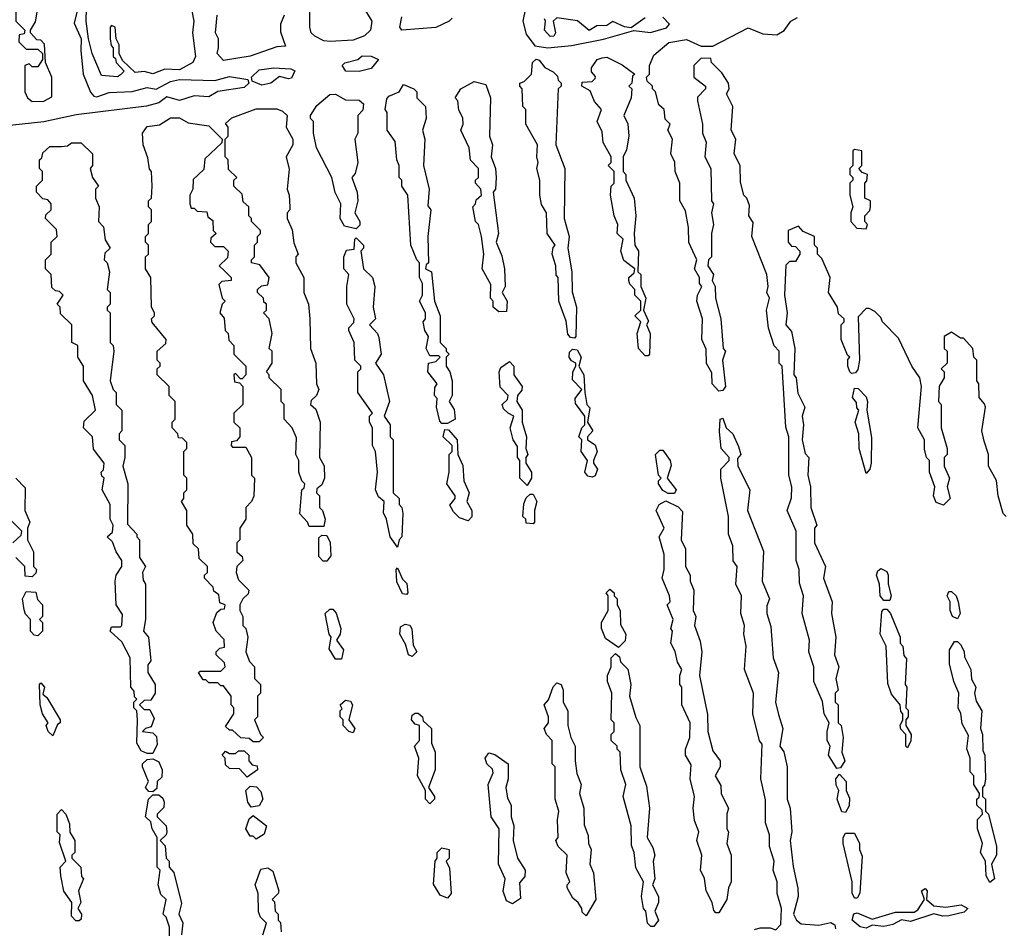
# Model space of a CAD drawing. Extents: x 2769579 to 2883812, y 684207 to 828660.
# Tile 110 of 256: x 2823273 to 2826614, y 707907 to 710990. Entities that reach past the tile are written whole.
import ezdxf

# ---------------------------------------------------------------- set-up
doc = ezdxf.new("R2010")
doc.units = 0

msp = doc.modelspace()

# ---------------------------------------------------------------- linework, layer by layer
at = {"layer": '0CON02XD'}
for points in [[(2823850, 711055), (2823863.3, 710985), (2823858.8, 710945), (2823870, 710865), (2823860, 710845), (2823815, 710820), (2823765, 710822), (2823725, 710806), (2823695, 710814), (2823665, 710811.2), (2823621.7, 710851.7), (2823610, 710875), (2823610, 710905), (2823600, 710925), (2823597.5, 710965), (2823585, 710970), (2823580, 710965), (2823580, 710925), (2823583, 710903), (2823590, 710895), (2823590, 710865), (2823598.3, 710858.3), (2823600, 710845), (2823627.5, 710815), (2823615, 710803.3), (2823605, 710796.7)], [(2823468.8, 711025), (2823457.7, 710977.7), (2823482, 710925), (2823480, 710885), (2823488.6, 710805), (2823513.6, 710743.6), (2823525, 710730), (2823535, 710728), (2823577, 710743), (2823655, 710746.7), (2823705, 710760), (2823736.1, 710753.9), (2823785, 710780), (2823815, 710786.7), (2823935, 710783.3), (2823985, 710797.5), (2824047.5, 710787.5), (2824050, 710775), (2824035, 710760), (2823945, 710746.7), (2823915, 710728.6), (2823865, 710732), (2823815, 710715.6), (2823771.7, 710728.3), (2823745, 710708), (2823703, 710697), (2823465, 710667.1), (2823355, 710644), (2823175, 710624)], [(2823260, 711015), (2823260, 710985), (2823290, 710955), (2823288.3, 710941.7), (2823271.7, 710938.3), (2823270, 710915), (2823295, 710890), (2823335, 710890), (2823350, 710875), (2823350, 710855), (2823335, 710830), (2823315, 710830), (2823305, 710840), (2823290, 710835), (2823290, 710745), (2823300, 710725), (2823315, 710712.5)], [(2823315, 710712.5), (2823355, 710713.3), (2823381.7, 710728.3), (2823382.5, 710795), (2823360, 710845), (2823357, 710907), (2823345, 710920), (2823331.7, 710921.7), (2823310, 710945), (2823310, 710955), (2823327, 710983), (2823332.5, 711015)], [(2823605, 710796.7), (2823550.5, 710800.5), (2823519.2, 710875), (2823506.2, 710925), (2823498, 710985), (2823499.5, 711029.5)], [(2824437.5, 711035), (2824467.5, 710985), (2824463.3, 710955), (2824442.5, 710935), (2824405, 710920.8), (2824326.1, 710916.1), (2824305, 710918.8), (2824273.9, 710933.9), (2824262.5, 710945), (2824257.5, 710965), (2824257.5, 711015)], [(2824988.8, 711028.8), (2824980, 710985), (2824991.4, 710941.4), (2825021.2, 710901.2), (2825065, 710894.2)], [(2824170, 711005), (2824157.5, 710975), (2824158.3, 710948.3), (2824175, 710900), (2824145, 710897.5), (2824055, 710866), (2823965, 710852), (2823942.5, 710875), (2823947.5, 710895), (2823947.5, 710925), (2823937.5, 710945), (2823942.5, 711005)], [(2824740, 710995), (2824730, 710985), (2824685, 710963.8), (2824570, 710955), (2824562.5, 710965), (2824569.3, 710999.3)], [(2825395, 710996.2), (2825347.5, 710962.5), (2825325, 710966), (2825285.9, 710984.1), (2825265, 710970), (2825230.8, 710969.2), (2825205, 710953.3), (2825165.9, 710985.9), (2825095, 710996.7), (2825082.5, 710985), (2825090.8, 710945), (2825085, 710934), (2825073.2, 710933.2), (2825053.8, 710955), (2825057.5, 710985), (2825053.3, 710993.3)], [(2825065, 710894.2), (2825145, 710902.5), (2825253.8, 710923.8), (2825357, 710953), (2825413, 710947), (2825467.3, 710962.7), (2825477.5, 710975), (2825455, 710998.8)], [(2826620, 709305), (2826610, 709315), (2826592.5, 709375), (2826587, 709427), (2826560, 709475), (2826560, 709515), (2826545, 709560), (2826537.5, 709595), (2826550, 709675), (2826547, 709687), (2826528.3, 709708.3), (2826527.5, 709755), (2826520, 709765), (2826520, 709835), (2826510, 709845), (2826507.5, 709875), (2826475, 709910), (2826465, 709910), (2826435, 709930), (2826410, 709915), (2826410, 709875), (2826420, 709865), (2826420, 709825), (2826400, 709805), (2826410, 709795), (2826410, 709775), (2826393, 709747), (2826390, 709695), (2826400, 709685), (2826400, 709605), (2826420, 709535), (2826420, 709515), (2826410, 709505), (2826410, 709475), (2826427.5, 709435), (2826420, 709405), (2826430, 709365), (2826407, 709343), (2826382, 709352), (2826373.3, 709375), (2826377.5, 709405), (2826360, 709455), (2826360, 709495), (2826350, 709505), (2826343, 709533), (2826342.5, 709565), (2826320, 709605), (2826332.5, 709745), (2826327.5, 709775), (2826300, 709815), (2826255, 709910), (2826200, 709965), (2826195, 709980), (2826175, 710000), (2826155, 710010), (2826145, 710010), (2826118.3, 709981.7), (2826122.5, 709835), (2826117, 709803), (2826108.3, 709791.7), (2826095, 709790), (2826090, 709795), (2826082.5, 709815), (2826082.5, 709837.5), (2826090, 709845), (2826081.7, 709851.7), (2826060, 709905), (2826060, 709955), (2826070, 709965), (2826070, 709975), (2826051.7, 709991.7), (2826047.5, 710015), (2826017.5, 710065), (2826022.5, 710115), (2825995, 710180), (2825980, 710195), (2825980, 710215), (2825970, 710225), (2825970, 710255), (2825931.7, 710271.7), (2825915, 710290), (2825880, 710275), (2825880, 710235), (2825891.7, 710221.7), (2825905, 710220), (2825920, 710205), (2825920, 710195), (2825905, 710170), (2825885, 710170), (2825872.5, 710157.5), (2825867.5, 710055), (2825877.5, 709995), (2825872.5, 709955), (2825891.7, 709931.7), (2825902.5, 709875), (2825900, 709785), (2825907.5, 709775), (2825913, 709723), (2825937.5, 709675), (2825927.5, 709645), (2825932.5, 709615), (2825927.5, 709565), (2825938.3, 709518.3), (2825950, 709505), (2825947.5, 709445), (2825956.7, 709405), (2825957.5, 709335), (2825977.5, 709275), (2825970, 709265), (2825970, 709215), (2826007.5, 709135), (2826000, 709095), (2826030, 709015), (2826027.5, 708975), (2826042.5, 708895), (2826037.5, 708835), (2826052.5, 708795), (2826042.5, 708755), (2826050, 708715), (2826040, 708705), (2826040, 708675), (2826050, 708665), (2826050, 708605), (2826060, 708595), (2826067.5, 708555), (2826062.5, 708505), (2826072.5, 708475), (2826058.3, 708451.7), (2826045, 708450), (2826017.5, 708495), (2826022.5, 708525), (2826012.5, 708545), (2826012.5, 708575), (2826020, 708605), (2826002.5, 708635), (2825997, 708677), (2825967.5, 708745), (2825967.5, 708795), (2825950, 708845), (2825952.5, 708885), (2825927.5, 708975), (2825932.5, 709035), (2825918.3, 709078.3), (2825917.5, 709125), (2825907.5, 709155), (2825907.5, 709255), (2825877.5, 709325), (2825891.7, 709368.3), (2825892.5, 709405), (2825882.5, 709445), (2825882.5, 709575), (2825873, 709607), (2825860, 709815), (2825850, 709825), (2825850, 709865), (2825833, 709883), (2825813.6, 709943.6), (2825806.7, 710005), (2825817.5, 710045), (2825807.5, 710065), (2825812.5, 710085), (2825807.5, 710125), (2825757.5, 710255), (2825761.7, 710301.7), (2825747.5, 710325), (2825749.3, 710359.3), (2825740, 710385), (2825730, 710395), (2825718.3, 710438.3), (2825717.5, 710495), (2825697.5, 710535), (2825702.5, 710585), (2825687.5, 710615), (2825692.5, 710695), (2825671.7, 710738.3), (2825680, 710755), (2825677.5, 710775), (2825655, 710810), (2825620, 710845), (2825618.3, 710858.3), (2825585, 710860), (2825560, 710835), (2825560, 710795), (2825600, 710765), (2825600, 710755), (2825573, 710727), (2825572.5, 710715), (2825590, 710635), (2825590, 710605), (2825602.5, 710575), (2825597.5, 710525), (2825617.5, 710485), (2825620, 710375), (2825627.5, 710365), (2825620, 710335), (2825627.5, 710295), (2825620, 710265), (2825620, 710185), (2825610, 710175), (2825607.5, 710155), (2825627.5, 710125), (2825622.5, 710105), (2825632.5, 710085), (2825633.3, 710045), (2825652.5, 709975), (2825660, 709875), (2825667.5, 709865), (2825657.5, 709835), (2825667.5, 709745), (2825658.3, 709731.7), (2825645, 709730), (2825622.5, 709755), (2825621.7, 709791.7), (2825603.6, 709823.6), (2825601.7, 709871.7), (2825587.5, 709905), (2825590, 709975), (2825570, 710035), (2825572.5, 710055), (2825587.5, 710085), (2825580, 710095), (2825580, 710115), (2825562.5, 710145), (2825570, 710175), (2825543.6, 710233.6), (2825542.5, 710285), (2825531.7, 710341.7), (2825512.5, 710375), (2825512.5, 710435), (2825497.5, 710475), (2825496.4, 710506.4), (2825482.5, 710535), (2825487.5, 710585), (2825472.5, 710615), (2825480, 710635), (2825463, 710653), (2825460, 710685), (2825441.7, 710701.7), (2825430, 710745), (2825420, 710755), (2825420, 710765), (2825401.7, 710781.7), (2825400, 710795), (2825410, 710805), (2825410, 710835), (2825425, 710870), (2825475, 710912.5), (2825535, 710922.5), (2825585, 710900), (2825625, 710900), (2825745, 710962.5), (2825795, 710942.5), (2825841.7, 710938.3), (2825866.4, 710953.6), (2825890, 710985), (2825912.3, 710997.7)], [(2824425, 710814), (2824380, 710815), (2824367.5, 710835), (2824376.4, 710843.6), (2824420, 710855), (2824435, 710867.5), (2824465, 710866.7), (2824490, 710855), (2824465.7, 710824.3), (2824425, 710814)], [(2825155, 709910), (2825141.7, 709911.7), (2825133, 709923), (2825127, 709967), (2825102.5, 710035), (2825100, 710115), (2825093, 710123), (2825092.5, 710155), (2825080, 710195), (2825083, 710217), (2825090, 710225), (2825062.5, 710265), (2825060, 710335), (2825043, 710363), (2825037.5, 710395), (2825037.5, 710445), (2825027.5, 710485), (2825032.5, 710505), (2825027.5, 710525), (2825030, 710565), (2824990, 710635), (2824990, 710685), (2824980, 710695), (2824977.5, 710755), (2824970, 710765), (2824970, 710775), (2824985, 710780), (2825010, 710805), (2825013.3, 710845), (2825025, 710856.2), (2825035, 710852.5), (2825055, 710827.5), (2825083, 710813), (2825098.3, 710798.3), (2825100, 710785), (2825110, 710775), (2825110, 710765), (2825100, 710755), (2825092.5, 710565), (2825122.5, 710485), (2825120, 710315), (2825137.5, 710255), (2825132.5, 710215), (2825146.7, 710135), (2825147, 710067), (2825162.5, 710015), (2825160, 709915), (2825155, 709910)], [(2825405, 709850), (2825395, 709850), (2825372.5, 709875), (2825367.5, 709925), (2825380, 709965), (2825360, 709985), (2825380, 710005), (2825380, 710035), (2825360, 710055), (2825360, 710075), (2825343, 710093), (2825340, 710105), (2825340, 710115), (2825358.3, 710131.7), (2825360, 710145), (2825323, 710173), (2825312.5, 710205), (2825320, 710245), (2825300, 710265), (2825302.5, 710295), (2825290, 710325), (2825277.5, 710395), (2825280, 710425), (2825290, 710435), (2825290, 710475), (2825270, 710495), (2825280, 710505), (2825280, 710525), (2825253, 710573), (2825249.3, 710609.3), (2825232.5, 710645), (2825247.5, 710685), (2825223, 710713), (2825208.3, 710748.3), (2825180, 710765), (2825181.7, 710778.3), (2825215, 710780), (2825225, 710790), (2825227, 710797), (2825213, 710813), (2825213, 710827), (2825232.5, 710855), (2825249.3, 710860.7), (2825265, 710862.5), (2825317, 710837), (2825360, 710805), (2825351.7, 710798.3), (2825350, 710775), (2825340, 710765), (2825350, 710755), (2825347.5, 710725), (2825322.5, 710665), (2825336.4, 710636.4), (2825340, 710595), (2825331.7, 710548.3), (2825320, 710525), (2825320, 710475), (2825330, 710465), (2825330, 710445), (2825357.5, 710385), (2825363.3, 710325), (2825357.5, 710265), (2825360, 710225), (2825372.5, 710205), (2825370, 710135), (2825380, 710125), (2825380, 710085), (2825397.5, 710045), (2825390, 710005), (2825407, 709967), (2825400, 709955), (2825412.5, 709925), (2825410, 709855), (2825405, 709850)], [(2824095, 710767.5), (2824061.7, 710781.7), (2824060, 710795), (2824085, 710820), (2824135, 710826.2), (2824193, 710823), (2824206.7, 710816.7), (2824195, 710792), (2824185, 710788.8), (2824155, 710797.5), (2824125, 710774.2), (2824095, 710767.5)], [(2824898.3, 709998.3), (2824880, 710015), (2824880, 710035), (2824870, 710045), (2824871.7, 710091.7), (2824842.5, 710145), (2824847.5, 710195), (2824840, 710255), (2824830, 710295), (2824820, 710305), (2824810, 710355), (2824820, 710365), (2824821.7, 710378.3), (2824840, 710395), (2824837.5, 710415), (2824820, 710435), (2824820, 710445), (2824830, 710455), (2824830, 710485), (2824803, 710513), (2824797.5, 710555), (2824770, 710615), (2824777.5, 710635), (2824777, 710657), (2824763, 710683), (2824760, 710715), (2824750, 710725), (2824770, 710755), (2824815, 710780), (2824855, 710770), (2824870, 710725), (2824867.5, 710595), (2824877.5, 710565), (2824872.5, 710525), (2824887.5, 710485), (2824890, 710455), (2824887.5, 710415), (2824880, 710405), (2824897.5, 710265), (2824890, 710235), (2824909.3, 710189.3), (2824917.5, 710145), (2824920, 710085), (2824910, 710065), (2824927.5, 710035), (2824925, 710000), (2824898.3, 709998.3)], [(2824725, 709620), (2824705, 709620), (2824698.3, 709628.3), (2824687.5, 709675), (2824690, 709705), (2824680, 709715), (2824681.7, 709741.7), (2824690, 709755), (2824657.5, 709795), (2824660, 709825), (2824685, 709830), (2824700, 709845), (2824695, 709850), (2824665, 709850), (2824652.5, 709875), (2824660, 709915), (2824647.5, 709935), (2824642.5, 709965), (2824650, 709975), (2824650, 709995), (2824630, 710035), (2824640, 710055), (2824640, 710095), (2824630, 710115), (2824630, 710165), (2824620, 710175), (2824600, 710225), (2824590, 710395), (2824570, 710425), (2824570, 710445), (2824560, 710455), (2824560, 710495), (2824552.5, 710515), (2824547, 710577), (2824520, 710615), (2824520, 710675), (2824512.5, 710685), (2824518.3, 710721.7), (2824525, 710730), (2824560, 710745), (2824575, 710770), (2824610, 710755), (2824620, 710745), (2824620, 710725), (2824650, 710695), (2824652.5, 710655), (2824640, 710615), (2824647.5, 710585), (2824643.3, 710495), (2824662.5, 710415), (2824658.3, 710358.3), (2824667.5, 710345), (2824657.5, 710255), (2824660, 710165), (2824651.7, 710158.3), (2824650, 710145), (2824670, 710135), (2824680, 710035), (2824700, 709985), (2824700, 709895), (2824720, 709875), (2824720, 709865), (2824730, 709855), (2824720, 709845), (2824720, 709815), (2824732.5, 709795), (2824740, 709765), (2824740, 709715), (2824730, 709695), (2824747, 709667), (2824750, 709635), (2824725, 709620)], [(2824415, 710280), (2824375, 710290), (2824360, 710315), (2824362.5, 710365), (2824343.6, 710403.6), (2824332.5, 710455), (2824280, 710555), (2824270, 710605), (2824270, 710645), (2824260, 710655), (2824260, 710665), (2824280.7, 710699.3), (2824325, 710736.7), (2824345, 710737.5), (2824378.3, 710718.3), (2824425, 710717.5), (2824440, 710705), (2824437, 710683), (2824420, 710665), (2824420, 710605), (2824410, 710585), (2824420, 710505), (2824411.7, 710468.3), (2824400, 710455), (2824417.5, 710405), (2824420, 710375), (2824410, 710335), (2824427.5, 710305), (2824427, 710293), (2824415, 710280)], [(2824305, 709270), (2824255, 709270), (2824250, 709285), (2824223, 709313), (2824230, 709395), (2824238.3, 709401.7), (2824240, 709415), (2824230, 709425), (2824220, 709455), (2824220, 709495), (2824210, 709515), (2824211.7, 709571.7), (2824197.5, 709605), (2824170, 709635), (2824170, 709685), (2824160, 709695), (2824160, 709735), (2824120, 709775), (2824120, 709785), (2824110, 709795), (2824130, 709825), (2824130, 709865), (2824120, 709875), (2824130, 709925), (2824120, 709975), (2824100, 709995), (2824110, 710005), (2824110, 710025), (2824101.7, 710031.7), (2824100, 710045), (2824080, 710065), (2824080, 710075), (2824093, 710087), (2824115, 710090), (2824120, 710115), (2824088.3, 710158.3), (2824060, 710165), (2824060, 710175), (2824070, 710185), (2824070, 710225), (2824080, 710235), (2824080, 710255), (2824090, 710265), (2824090, 710275), (2824060, 710305), (2824060, 710315), (2824050, 710325), (2824050, 710355), (2824031.7, 710371.7), (2824028.3, 710398.3), (2824000, 710425), (2824000, 710445), (2824010, 710455), (2823981.7, 710481.7), (2823980, 710515), (2823970, 710525), (2823970, 710585), (2823980, 710595), (2823980, 710625), (2823971.7, 710638.3), (2823993, 710657), (2824075, 710687.5), (2824145, 710687.5), (2824165, 710680), (2824180, 710665), (2824177.5, 710625), (2824200, 710585), (2824200, 710565), (2824177.5, 710525), (2824187, 710483), (2824180, 710415), (2824187.5, 710395), (2824190, 710355), (2824190, 710345), (2824180, 710335), (2824180, 710315), (2824197, 710277), (2824203, 710233), (2824217.5, 710195), (2824210, 710185), (2824210, 710165), (2824237.5, 710115), (2824237.5, 710065), (2824252.5, 710025), (2824257.5, 709975), (2824260, 709875), (2824277.5, 709825), (2824280, 709755), (2824287.5, 709735), (2824280, 709715), (2824261.7, 709698.3), (2824260, 709685), (2824278.3, 709668.3), (2824292.5, 709625), (2824290, 709505), (2824306.4, 709476.4), (2824307.5, 709435), (2824298.3, 709411.7), (2824281.7, 709398.3), (2824280, 709385), (2824290, 709375), (2824290, 709335), (2824300, 709325), (2824310, 709295), (2824305, 709270)], [(2824085, 708540), (2824065, 708540), (2824051.7, 708551.7), (2824023, 708553), (2823995, 708580), (2823985, 708580), (2823971.7, 708591.7), (2824000, 708635), (2824000, 708655), (2823990, 708665), (2823990, 708695), (2823965, 708730), (2823955, 708730), (2823945, 708740), (2823915, 708740), (2823905, 708750), (2823895, 708750), (2823880, 708775), (2823885, 708780), (2823955, 708780), (2823970, 708795), (2823968.3, 708808.3), (2823940, 708835), (2823940, 708845), (2823951.7, 708858.3), (2823968.3, 708861.7), (2823967, 708887), (2823940, 708915), (2823930, 708945), (2823941.7, 708978.3), (2823955, 708990), (2823968.3, 708991.7), (2823970, 709005), (2823951.7, 709011.7), (2823948.3, 709038.3), (2823931.7, 709051.7), (2823930, 709065), (2823900, 709095), (2823900, 709105), (2823910, 709115), (2823910, 709135), (2823881.7, 709161.7), (2823880, 709195), (2823861.7, 709211.7), (2823860, 709245), (2823840, 709275), (2823840, 709325), (2823822.5, 709355), (2823830, 709365), (2823830, 709385), (2823840, 709395), (2823840, 709435), (2823830, 709445), (2823830, 709525), (2823840, 709535), (2823840, 709555), (2823825, 709570), (2823811.7, 709571.7), (2823810, 709585), (2823790, 709605), (2823790, 709625), (2823800, 709635), (2823800, 709695), (2823780, 709715), (2823780, 709745), (2823740, 709785), (2823740, 709805), (2823750, 709815), (2823750, 709825), (2823740, 709835), (2823740, 709865), (2823768.3, 709891.7), (2823770, 709905), (2823723, 709963), (2823720, 709975), (2823730, 709985), (2823730, 709995), (2823720, 710015), (2823717.5, 710115), (2823700, 710145), (2823700, 710185), (2823710, 710195), (2823710, 710225), (2823700, 710235), (2823700, 710255), (2823710, 710265), (2823710, 710295), (2823720, 710305), (2823720, 710345), (2823710, 710355), (2823710, 710375), (2823720, 710385), (2823722.5, 710425), (2823720, 710475), (2823713, 710483), (2823708.3, 710521.7), (2823692.5, 710565), (2823690, 710605), (2823705, 710627.5), (2823747, 710633), (2823785, 710657.5), (2823815, 710657.5), (2823845, 710640), (2823915, 710630), (2823960, 710585), (2823958.3, 710571.7), (2823901.7, 710518.3), (2823898.3, 710481.7), (2823861.7, 710448.3), (2823860, 710415), (2823850, 710395), (2823850, 710365), (2823855, 710350), (2823865, 710350), (2823875, 710340), (2823908.3, 710338.3), (2823911.7, 710321.7), (2823928.3, 710308.3), (2823930, 710275), (2823940, 710265), (2823921.7, 710248.3), (2823920, 710235), (2823935, 710220), (2823965, 710220), (2823980, 710205), (2823978.3, 710181.7), (2823950, 710155), (2823968.3, 710138.3), (2823990, 710115), (2823990, 710105), (2823958.3, 710101.7), (2823948.3, 710091.7), (2823960, 710045), (2823970, 710035), (2823960, 710025), (2823952.5, 709995), (2823967, 709977), (2823970, 709935), (2823980, 709925), (2823983, 709903), (2824000, 709885), (2824000, 709855), (2824040, 709815), (2824040, 709785), (2824028.3, 709771.7), (2824021.7, 709771.7), (2824005, 709790), (2824000, 709785), (2824001.7, 709761.7), (2824018.3, 709758.3), (2824030, 709745), (2824030, 709685), (2824000, 709655), (2824000, 709625), (2824020, 709605), (2824020, 709575), (2824008.3, 709561.7), (2823991.7, 709558.3), (2823990, 709545), (2823995, 709540), (2824040, 709540), (2824060, 709505), (2824060, 709445), (2824070, 709435), (2824067, 709373), (2824060, 709355), (2824040, 709335), (2824040, 709295), (2824020, 709265), (2824020, 709225), (2824010, 709215), (2824010, 709185), (2824028.3, 709168.3), (2824030, 709155), (2824010, 709135), (2824007.5, 709115), (2824015, 709090), (2824050, 709055), (2824048.3, 709041.7), (2824030, 709025), (2824020, 709005), (2824020, 708985), (2824030, 708965), (2824030, 708935), (2824040, 708925), (2824047.5, 708895), (2824040, 708845), (2824053, 708813), (2824070, 708795), (2824070, 708755), (2824090, 708735), (2824090, 708705), (2824080, 708695), (2824080, 708625), (2824070, 708615), (2824090, 708565), (2824100, 708555), (2824085, 708540)], [(2823725, 708500), (2823705, 708500), (2823685, 708510), (2823670, 708535), (2823672.5, 708615), (2823670, 708645), (2823660, 708655), (2823660, 708675), (2823670, 708685), (2823663, 708693), (2823661.7, 708711.7), (2823650, 708725), (2823647.5, 708825), (2823619.3, 708879.3), (2823580, 708915), (2823585, 708930), (2823615, 708930), (2823620, 708935), (2823621.7, 708971.7), (2823600, 709005), (2823597.5, 709085), (2823600, 709105), (2823620, 709135), (2823620, 709155), (2823600, 709185), (2823588.3, 709218.3), (2823570, 709235), (2823588.3, 709251.7), (2823590, 709275), (2823580, 709295), (2823580, 709345), (2823552.5, 709395), (2823560, 709435), (2823551.7, 709441.7), (2823550, 709455), (2823557, 709463), (2823560, 709485), (2823523, 709533), (2823520, 709575), (2823490, 709605), (2823491.7, 709628.3), (2823530, 709665), (2823520, 709715), (2823490, 709765), (2823490, 709815), (2823470, 709845), (2823470, 709885), (2823450, 709895), (2823450, 709955), (2823411.7, 709991.7), (2823410, 710015), (2823400, 710025), (2823420, 710055), (2823408.3, 710068.3), (2823395, 710070), (2823381.7, 710081.7), (2823380, 710125), (2823360, 710145), (2823360, 710175), (2823380, 710195), (2823380, 710235), (2823400, 710255), (2823398.3, 710278.3), (2823360, 710315), (2823361.7, 710328.3), (2823380, 710345), (2823380, 710365), (2823368.3, 710378.3), (2823351.7, 710381.7), (2823330, 710405), (2823330, 710425), (2823350, 710445), (2823350, 710475), (2823340, 710485), (2823340, 710515), (2823348.3, 710521.7), (2823351.7, 710538.3), (2823375, 710560), (2823415, 710560), (2823435, 710562.5), (2823448.3, 710571.7), (2823481.7, 710571.7), (2823520, 710535), (2823520, 710495), (2823512.5, 710485), (2823520, 710455), (2823540, 710425), (2823530, 710415), (2823530, 710385), (2823542.5, 710355), (2823540, 710305), (2823557, 710287), (2823563, 710243), (2823580, 710215), (2823561.7, 710198.3), (2823560, 710175), (2823570, 710165), (2823577.5, 710135), (2823570, 710075), (2823580, 710065), (2823580, 710025), (2823570, 710015), (2823570, 710005), (2823580, 709995), (2823580, 709895), (2823590, 709885), (2823592.5, 709865), (2823580, 709765), (2823590, 709735), (2823600, 709725), (2823600, 709685), (2823620, 709665), (2823620, 709595), (2823610, 709585), (2823610, 709565), (2823630, 709545), (2823630, 709505), (2823622.5, 709475), (2823640, 709415), (2823638.3, 709278.3), (2823670, 709245), (2823670, 709235), (2823680, 709225), (2823680, 709165), (2823700, 709135), (2823690, 709115), (2823691.7, 709088.3), (2823700, 709075), (2823700, 708955), (2823693.3, 708915), (2823710, 708895), (2823717.5, 708815), (2823708.3, 708801.7), (2823707.5, 708775), (2823732.5, 708735), (2823732.5, 708705), (2823718.3, 708681.7), (2823695, 708680), (2823680, 708665), (2823695, 708650), (2823715, 708650), (2823729.3, 708619.3), (2823719.3, 708590.7), (2823700, 708585), (2823690, 708575), (2823725, 708570), (2823737.7, 708557.7), (2823739.3, 708530.7), (2823725, 708500)], [(2826145, 710280), (2826150, 710295), (2826140, 710305), (2826140, 710325), (2826157, 710343), (2826160, 710355), (2826160, 710375), (2826140, 710385), (2826140, 710435), (2826147, 710443), (2826150, 710465), (2826131.7, 710471.7), (2826120, 710485), (2826130, 710495), (2826130, 710545), (2826105, 710550), (2826100, 710545), (2826100, 710495), (2826090, 710485), (2826090, 710465), (2826100, 710455), (2826100, 710445), (2826090, 710435), (2826090, 710395), (2826100, 710355), (2826092.5, 710335), (2826092.5, 710305), (2826113, 710283), (2826145, 710280)], [(2824555, 709200), (2824530, 709235), (2824517.5, 709295), (2824507, 709317), (2824510, 709355), (2824490.7, 709370.7), (2824480, 709395), (2824487.5, 709455), (2824480, 709525), (2824470, 709545), (2824470, 709605), (2824460, 709625), (2824460, 709645), (2824470, 709655), (2824420, 709725), (2824420, 709795), (2824430, 709805), (2824430, 709815), (2824410, 709835), (2824407.5, 709895), (2824390, 709935), (2824390, 709945), (2824407, 709963), (2824407.5, 709975), (2824382.5, 710025), (2824382.5, 710085), (2824390, 710125), (2824372.5, 710145), (2824372.5, 710185), (2824381.7, 710208.3), (2824408.3, 710211.7), (2824410, 710245), (2824415, 710250), (2824440, 710225), (2824440, 710215), (2824430, 710205), (2824440, 710145), (2824470, 710115), (2824477.5, 710085), (2824472.5, 710015), (2824480, 709975), (2824460, 709955), (2824487.5, 709925), (2824491.7, 709911.7), (2824500, 709855), (2824480, 709825), (2824507.5, 709785), (2824527.5, 709695), (2824510, 709645), (2824530, 709615), (2824530, 709575), (2824540, 709565), (2824540, 709385), (2824560, 709365), (2824560, 709345), (2824570, 709335), (2824572.5, 709315), (2824570, 709235), (2824560, 709225), (2824555, 709200)], [(2825215, 709437.5), (2825201.2, 709441.2), (2825190, 709455), (2825200, 709495), (2825177.5, 709525), (2825180, 709565), (2825170, 709575), (2825180, 709605), (2825190, 709615), (2825190, 709645), (2825158.3, 709688.3), (2825157.5, 709705), (2825180, 709735), (2825148.3, 709768.3), (2825150, 709795), (2825160, 709815), (2825160, 709825), (2825145, 709832.5), (2825137.5, 709845), (2825138.3, 709861.7), (2825148.3, 709871.7), (2825165, 709870), (2825177.5, 709845), (2825170, 709815), (2825186.7, 709785), (2825190, 709725), (2825197.5, 709685), (2825207, 709673), (2825200, 709625), (2825217.5, 709595), (2825200, 709575), (2825200, 709565), (2825225, 709547.5), (2825232.5, 709525), (2825220, 709495), (2825220, 709485), (2825233.3, 709465), (2825225, 709442.5), (2825215, 709437.5)], [(2824995, 709410), (2824970, 709435), (2824970, 709495), (2824962.5, 709505), (2824961.7, 709541.7), (2824947.5, 709565), (2824937.5, 709605), (2824950, 709645), (2824930, 709655), (2824915, 709670), (2824910, 709685), (2824928.3, 709701.7), (2824930, 709715), (2824903, 709743), (2824900, 709795), (2824905, 709810), (2824935, 709830), (2824950, 709815), (2824950, 709785), (2824977.5, 709745), (2824977, 709733), (2824962.5, 709715), (2824960, 709695), (2824977.5, 709665), (2824977.5, 709625), (2824992.5, 709575), (2824990, 709535), (2824997.5, 709515), (2824990, 709505), (2824990, 709485), (2825010, 709455), (2825010, 709435), (2824995, 709410)], [(2826145, 709450), (2826121.2, 709535), (2826120, 709585), (2826107.5, 709625), (2826120, 709665), (2826113, 709673), (2826111.7, 709691.7), (2826098.3, 709708.3), (2826105, 709740), (2826118.3, 709738.3), (2826145, 709710), (2826150, 709695), (2826147.5, 709665), (2826163, 709573), (2826162.5, 709485), (2826157.5, 709465), (2826145, 709450)], [(2825766.4, 707903.6), (2825785, 707908.8), (2825818.8, 707908.8), (2825838.3, 707901.7), (2825855, 707920), (2825857.5, 707975), (2825843.3, 708025), (2825843.3, 708065), (2825830, 708105), (2825832.5, 708135), (2825817.5, 708185), (2825816.7, 708225), (2825803.3, 708265), (2825803, 708343), (2825787.5, 708415), (2825791.7, 708531.7), (2825783.6, 708543.6), (2825760, 708635), (2825763.3, 708705), (2825732.5, 708785), (2825737.5, 708865), (2825730, 708905), (2825732.5, 708935), (2825720, 708975), (2825722.5, 709035), (2825702.5, 709075), (2825707.5, 709135), (2825693.6, 709153.6), (2825692.5, 709205), (2825677.5, 709245), (2825677.5, 709305), (2825652.5, 709435), (2825652.5, 709465), (2825680, 709495), (2825680, 709505), (2825653.3, 709535), (2825647, 709593), (2825650, 709635), (2825658.3, 709638.3), (2825670, 709605), (2825692.5, 709585), (2825711.7, 709541.7), (2825720, 709515), (2825708.3, 709501.7), (2825710, 709475), (2825750, 709395), (2825742.5, 709325), (2825796.4, 709186.4), (2825792.5, 709085), (2825817.5, 709025), (2825808.3, 709001.7), (2825807.5, 708975), (2825821.7, 708931.7), (2825830, 708825), (2825847.5, 708775), (2825837.5, 708675), (2825847.5, 708632.5), (2825862.5, 708585), (2825852.5, 708525), (2825866.2, 708506.2), (2825877.5, 708455), (2825876.7, 708345), (2825886.7, 708315), (2825892.5, 708235), (2825887.5, 708205), (2825897, 708117), (2825913, 708043), (2825913.8, 708015), (2825898.8, 707955), (2825909.2, 707935), (2825925, 707922.5), (2825985, 707917.5), (2826025, 707927.5), (2826039.1, 707919.1), (2826040.8, 707905)], [(2824795, 709290), (2824765, 709300), (2824745, 709320), (2824733, 709343), (2824750, 709365), (2824750, 709375), (2824722.5, 709415), (2824730, 709455), (2824730, 709515), (2824740, 709525), (2824740, 709545), (2824710, 709575), (2824715, 709600), (2824728.3, 709598.3), (2824757.5, 709565), (2824760, 709515), (2824777, 709477), (2824780, 709425), (2824797.5, 709385), (2824790, 709355), (2824807.5, 709325), (2824807, 709303), (2824795, 709290)], [(2825495, 709382.5), (2825473, 709383), (2825455, 709392.5), (2825440, 709415), (2825440, 709425), (2825450, 709435), (2825440, 709445), (2825430, 709515), (2825445, 709530), (2825455, 709530), (2825480, 709495), (2825483, 709477), (2825470, 709435), (2825500, 709395), (2825495, 709382.5)], [(2823260, 709435), (2823291.7, 709401.7), (2823290, 709325), (2823307.5, 709285), (2823300, 709265), (2823300, 709225), (2823320, 709185), (2823320, 709135), (2823330, 709125), (2823328.3, 709111.7), (2823315, 709100)], [(2825015, 709280), (2824991.7, 709281.7), (2824990, 709295), (2824980, 709305), (2824983, 709347), (2824991.7, 709368.3), (2825005, 709380), (2825015, 709380), (2825027.5, 709355), (2825020, 709325), (2825020, 709285), (2825015, 709280)], [(2825645, 707960), (2825635, 707960), (2825628.3, 707968.3), (2825622.5, 707995), (2825602.5, 708035), (2825596.4, 708076.4), (2825582.5, 708105), (2825587.5, 708155), (2825570, 708205), (2825577.5, 708235), (2825563, 708273), (2825557.5, 708315), (2825562.5, 708355), (2825547.5, 708415), (2825551.7, 708461.7), (2825532.5, 708495), (2825532.5, 708515), (2825546.7, 708555), (2825547.5, 708605), (2825520, 708665), (2825520, 708725), (2825512.5, 708735), (2825512.5, 708765), (2825520, 708785), (2825505, 708810), (2825497, 708847), (2825482.5, 708875), (2825487.5, 708915), (2825482.5, 708925), (2825490, 708955), (2825470, 709005), (2825480, 709015), (2825477.5, 709035), (2825452.5, 709095), (2825460, 709125), (2825460, 709175), (2825442.5, 709235), (2825460, 709265), (2825432.5, 709325), (2825442.5, 709345), (2825465, 709357.5), (2825507, 709337), (2825521.7, 709321.7), (2825517.5, 709225), (2825532.5, 709195), (2825532.5, 709135), (2825547.5, 709105), (2825547.5, 709085), (2825560, 709055), (2825557.5, 708985), (2825567.5, 708965), (2825562.5, 708935), (2825581.7, 708881.7), (2825587.5, 708845), (2825580, 708765), (2825607, 708633), (2825607.5, 708575), (2825625, 708510), (2825650, 708475), (2825650, 708455), (2825632.5, 708425), (2825651.7, 708391.7), (2825653, 708363), (2825677.5, 708315), (2825672.5, 708295), (2825672.5, 708245), (2825677.5, 708235), (2825672.5, 708195), (2825687.5, 708155), (2825687.5, 708065), (2825677.5, 708045), (2825672.5, 708005), (2825645, 707960)], [(2823250, 709215), (2823278.3, 709241.7), (2823280, 709255), (2823245, 709290)], [(2824315, 709152.5), (2824303, 709153), (2824288.3, 709168.3), (2824288.3, 709231.7), (2824298.3, 709241.7), (2824315, 709240), (2824326.1, 709216.1), (2824328.8, 709171.2), (2824315, 709152.5)], [(2823315, 709100), (2823291.7, 709101.7), (2823290, 709135), (2823260, 709165)], [(2824585, 709040), (2824571.7, 709041.7), (2824553, 709083), (2824550, 709125), (2824555, 709130), (2824571.7, 709091.7), (2824587, 709077), (2824590, 709045), (2824585, 709040)], [(2826225, 709020), (2826205, 709020), (2826192.5, 709035), (2826190, 709075), (2826180, 709105), (2826185, 709120), (2826195, 709127.5), (2826215, 709117.5), (2826220, 709105), (2826220, 709075), (2826230, 709035), (2826225, 709020)], [(2823335, 708900), (2823321.7, 708901.7), (2823310, 708915), (2823310, 708955), (2823293, 708973), (2823288.3, 708988.3), (2823282.5, 709025), (2823295, 709050), (2823328.3, 709048.3), (2823333, 709023), (2823350, 709005), (2823350, 708965), (2823340, 708955), (2823350, 708945), (2823350, 708915), (2823335, 708900)], [(2825305, 708860), (2825260.7, 708890.7), (2825247.5, 708925), (2825247.5, 708945), (2825270, 708985), (2825270, 709035), (2825262.5, 709045), (2825275, 709057.5), (2825290, 709045), (2825290, 709035), (2825300, 709025), (2825300, 709005), (2825310, 708985), (2825311.7, 708938.3), (2825330, 708905), (2825327, 708883), (2825305, 708860)], [(2826455, 708957.5), (2826437.5, 708965), (2826430, 708985), (2826430, 709015), (2826420, 709035), (2826425, 709050), (2826435, 709050), (2826450, 709035), (2826457.5, 709015), (2826463.8, 708975), (2826455, 708957.5)], [(2824365, 708820), (2824345, 708820), (2824322.5, 708855), (2824330, 708895), (2824322.5, 708905), (2824310, 708975), (2824325, 708990), (2824335, 708990), (2824347, 708977), (2824362.5, 708925), (2824360, 708905), (2824347.5, 708885), (2824371.7, 708851.7), (2824365, 708820)], [(2826285, 708520), (2826280, 708525), (2826280, 708565), (2826263, 708583), (2826260, 708595), (2826270, 708615), (2826270, 708635), (2826263, 708643), (2826260, 708665), (2826231.2, 708701.2), (2826218.3, 708738.3), (2826212.5, 708865), (2826192.5, 708905), (2826198.3, 708981.7), (2826205, 708990), (2826215, 708990), (2826227.5, 708975), (2826260, 708895), (2826260, 708875), (2826270, 708865), (2826273, 708833), (2826281.7, 708821.7), (2826277.5, 708735), (2826282.5, 708725), (2826280, 708655), (2826287, 708647), (2826287.5, 708625), (2826280, 708615), (2826280, 708595), (2826297.5, 708565), (2826297, 708543), (2826285, 708520)], [(2824605, 708830), (2824592.5, 708835), (2824581.7, 708871.7), (2824563.3, 708905), (2824565, 708930), (2824580.7, 708939.3), (2824596.2, 708936.2), (2824603, 708923), (2824608.3, 708868.3), (2824620, 708845), (2824605, 708830)], [(2826565, 708063.3), (2826552.5, 708085), (2826550, 708135), (2826532.5, 708165), (2826540, 708195), (2826522.5, 708245), (2826523, 708277), (2826540, 708295), (2826538.3, 708308.3), (2826520, 708325), (2826520, 708345), (2826528.3, 708351.7), (2826530, 708365), (2826510, 708395), (2826510, 708425), (2826498.3, 708438.3), (2826497.5, 708485), (2826486.4, 708516.4), (2826491.7, 708561.7), (2826470.7, 708600.7), (2826466.4, 708636.4), (2826457.5, 708655), (2826460, 708705), (2826442.5, 708745), (2826427.5, 708805), (2826428.3, 708851.7), (2826445, 708880), (2826455, 708880), (2826465, 708870), (2826477, 708847), (2826478.3, 708828.3), (2826500, 708785), (2826503, 708753), (2826517.5, 708725), (2826512.5, 708705), (2826518.3, 708678.3), (2826537.5, 708645), (2826532.5, 708585), (2826540, 708565), (2826540.7, 708510.7), (2826547.5, 708495), (2826550, 708415), (2826547, 708393), (2826540, 708385), (2826540, 708355), (2826550, 708345), (2826550, 708305), (2826560, 708295), (2826587.5, 708185), (2826587.5, 708155), (2826570, 708125), (2826580, 708075), (2826565, 708063.3)], [(2825425, 707913.3), (2825413.9, 707913.9), (2825403.3, 707925), (2825397.5, 707965), (2825390, 707975), (2825383.3, 708015), (2825390, 708065), (2825363, 708113), (2825357.5, 708165), (2825348.3, 708188.3), (2825347.5, 708255), (2825320, 708355), (2825330, 708395), (2825312.5, 708445), (2825310, 708505), (2825300, 708515), (2825300, 708525), (2825280, 708545), (2825280, 708565), (2825290, 708575), (2825290, 708605), (2825280, 708615), (2825282.5, 708705), (2825267.5, 708745), (2825267.5, 708765), (2825280, 708795), (2825280, 708825), (2825295, 708840), (2825308.3, 708828.3), (2825311.7, 708811.7), (2825336.4, 708786.4), (2825346.7, 708735), (2825342.5, 708695), (2825363, 708623), (2825377.5, 708595), (2825377.5, 708455), (2825399.3, 708389.3), (2825410, 708315), (2825402.5, 708215), (2825421.7, 708181.7), (2825427.5, 708155), (2825422.5, 708135), (2825427.5, 708075), (2825420, 708055), (2825440, 708015), (2825440, 707995), (2825427.5, 707965), (2825440, 707935), (2825425, 707913.3)], [(2823385, 708560), (2823370, 708575), (2823362.5, 708595), (2823370, 708605), (2823350, 708635), (2823342.5, 708665), (2823340, 708735), (2823345, 708740), (2823357.5, 708725), (2823351.7, 708701.7), (2823365, 708690), (2823410, 708615), (2823410, 708605), (2823401.7, 708598.3), (2823385, 708560)], [(2825195, 707950), (2825181.7, 707961.7), (2825180, 707975), (2825167.5, 707995), (2825149.3, 708009.3), (2825130, 708045), (2825130, 708055), (2825140, 708065), (2825127.5, 708095), (2825130, 708155), (2825100, 708185), (2825092.5, 708205), (2825100, 708215), (2825097.5, 708275), (2825102.5, 708305), (2825090, 708345), (2825090, 708455), (2825080, 708465), (2825080, 708545), (2825060, 708565), (2825052.5, 708585), (2825067.5, 708605), (2825066.7, 708625), (2825052.5, 708665), (2825067, 708683), (2825083, 708727), (2825095, 708740), (2825110, 708735), (2825117.5, 708715), (2825117.5, 708675), (2825132.5, 708645), (2825132.5, 708595), (2825142.5, 708555), (2825157.5, 708525), (2825157.5, 708475), (2825163, 708433), (2825177.5, 708395), (2825172.5, 708365), (2825187.5, 708315), (2825188.3, 708258.3), (2825201.7, 708221.7), (2825202.5, 708195), (2825212.5, 708175), (2825207.5, 708125), (2825220, 708095), (2825227.5, 708005), (2825195, 707950)], [(2824405, 708570), (2824390, 708575), (2824370, 708595), (2824370, 708615), (2824360, 708625), (2824360, 708645), (2824367.5, 708652.5), (2824360, 708665), (2824378.3, 708681.7), (2824395, 708677.5), (2824402.5, 708665), (2824390, 708615), (2824410, 708585), (2824405, 708570)], [(2824665, 708330), (2824650, 708345), (2824650, 708375), (2824623.3, 708425), (2824627.5, 708485), (2824612.5, 708525), (2824630, 708545), (2824630, 708595), (2824615, 708600), (2824602.5, 708615), (2824605, 708630), (2824615, 708637.5), (2824625, 708637.5), (2824640, 708625), (2824641.7, 708611.7), (2824670, 708585), (2824670, 708535), (2824682.5, 708505), (2824682.5, 708445), (2824660, 708385), (2824680, 708355), (2824680, 708345), (2824665, 708330)], [(2824045, 708420), (2824018.3, 708448.3), (2823985, 708450), (2823971.7, 708461.7), (2823970, 708485), (2823960, 708495), (2823971.7, 708508.3), (2823985, 708500), (2824005, 708500), (2824015, 708510), (2824035, 708510), (2824050, 708495), (2824050, 708475), (2824061.7, 708461.7), (2824078.3, 708458.3), (2824080, 708445), (2824045, 708420)], [(2823725, 708370), (2823711.7, 708371.7), (2823700, 708385), (2823710, 708405), (2823690, 708455), (2823690, 708465), (2823705, 708480), (2823725, 708482.5), (2823745, 708472.5), (2823756.7, 708445), (2823755, 708420), (2823740, 708405), (2823738.3, 708381.7), (2823725, 708370)], [(2824945, 707990), (2824925, 708000), (2824913.6, 708033.6), (2824920, 708075), (2824897.5, 708125), (2824900, 708245), (2824872.5, 708285), (2824862.5, 708395), (2824880, 708435), (2824876.7, 708446.7), (2824857.5, 708465), (2824852.5, 708485), (2824865, 708502.5), (2824885, 708497.5), (2824930, 708465), (2824930, 708415), (2824922.5, 708385), (2824928.3, 708348.3), (2824940, 708325), (2824940, 708285), (2824950, 708255), (2824947.5, 708205), (2824962.5, 708145), (2824987.5, 708105), (2824987, 708083), (2824968.3, 708061.7), (2824971.7, 708008.3), (2824945, 707990)], [(2826075, 708300), (2826063, 708303), (2826046.7, 708345), (2826052.5, 708375), (2826043, 708393), (2826042.5, 708415), (2826055, 708430), (2826077.5, 708405), (2826077.5, 708375), (2826088.3, 708348.3), (2826087, 708323), (2826075, 708300)], [(2824058.3, 708318.3), (2824047.5, 708335), (2824040, 708375), (2824055, 708390), (2824077, 708387), (2824091.7, 708371.7), (2824097.5, 708345), (2824085, 708322.5), (2824058.3, 708318.3)], [(2823780, 707825), (2823781.7, 707911.7), (2823770, 707945), (2823760, 707955), (2823770, 708005), (2823751.7, 708021.7), (2823742.5, 708055), (2823750, 708105), (2823740, 708115), (2823740, 708215), (2823722.5, 708245), (2823718.3, 708268.3), (2823700, 708285), (2823710, 708345), (2823725, 708360), (2823745, 708360), (2823758.8, 708348.8), (2823763.3, 708335), (2823762.5, 708317.5), (2823740, 708295), (2823740, 708285), (2823770, 708255), (2823772.5, 708235), (2823770, 708225), (2823750, 708205), (2823767, 708187), (2823770, 708145), (2823780, 708135), (2823780, 708115), (2823796.4, 708096.4), (2823821.7, 707991.7), (2823812.5, 707955), (2823826.4, 707926.4), (2823822.5, 707885)], [(2823475, 707932.5), (2823463, 707933), (2823448.3, 707948.3), (2823450, 707995), (2823423, 708033), (2823412.5, 708085), (2823410, 708115), (2823430, 708135), (2823408.3, 708198.3), (2823410, 708225), (2823400, 708235), (2823400, 708295), (2823415, 708310), (2823430, 708295), (2823441.7, 708261.7), (2823443, 708233), (2823460, 708205), (2823460, 708165), (2823450, 708155), (2823450, 708145), (2823480, 708115), (2823483, 708083), (2823490, 708075), (2823472.5, 708035), (2823480, 707995), (2823470, 707975), (2823482.5, 707955), (2823481.7, 707938.3), (2823475, 707932.5)], [(2824075, 708210), (2824065, 708220), (2824055, 708220), (2824040, 708245), (2824051.7, 708278.3), (2824065, 708290), (2824110, 708255), (2824103, 708227), (2824075, 708210)], [(2826115, 708010), (2826105, 708010), (2826097, 708027), (2826097.5, 708065), (2826067.5, 708195), (2826067.5, 708215), (2826075, 708230), (2826105, 708230), (2826122.5, 708195), (2826122.5, 708175), (2826131.7, 708151.7), (2826123, 708027), (2826115, 708010)], [(2824725, 708010), (2824700, 708020), (2824677, 708057), (2824682.5, 708135), (2824690, 708145), (2824690, 708165), (2824705, 708180), (2824730, 708175), (2824730, 708145), (2824720, 708135), (2824731.7, 708111.7), (2824737.5, 708025), (2824725, 708010)], [(2824097.5, 707885), (2824110, 707925), (2824090, 707945), (2824083, 707963), (2824082.5, 708025), (2824072.5, 708055), (2824091.7, 708108.3), (2824115, 708112.5), (2824131.7, 708101.7), (2824152.5, 708035), (2824150, 708025), (2824130, 708005), (2824137, 707997), (2824140, 707965), (2824150, 707955), (2824150, 707935), (2824157.5, 707927.5), (2824160, 707895)], [(2826145, 707908), (2826125, 707912), (2826097.5, 707935), (2826103.6, 707956.4), (2826115, 707960), (2826165, 707938.8), (2826245, 707962.5), (2826307.5, 707962.5), (2826320, 707970), (2826342.5, 708005), (2826333.3, 708035), (2826345, 708042.5), (2826352.5, 708035), (2826350, 708005), (2826375, 707983.8), (2826415, 707979.2), (2826467, 707987), (2826490, 707975), (2826477.8, 707962.2), (2826425, 707950), (2826405, 707948), (2826375, 707956.2), (2826295, 707930.8), (2826265, 707936.2), (2826235, 707920), (2826205, 707912.9), (2826165, 707917.5), (2826145, 707908)]]:
    msp.add_lwpolyline(points, dxfattribs=at)

doc.saveas('drawing.dxf')
